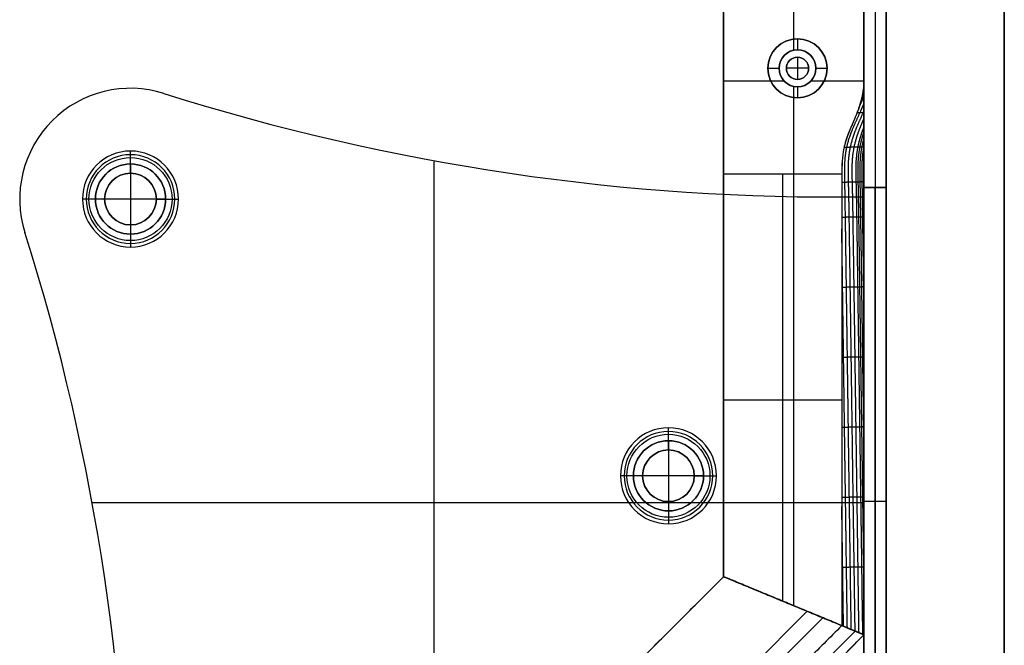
# Model space of a CAD drawing. Header units: millimetres. Extents: x -9 to 941, y -614 to 1386.
# Tile 10 of 30: x 808 to 941, y -557 to -472. Entities that reach past the tile are written whole.
import ezdxf

# ---------------------------------------------------------------- set-up
doc = ezdxf.new("R2010")
doc.units = ezdxf.units.MM
doc.header["$MEASUREMENT"] = 0

msp = doc.modelspace()

# ---------------------------------------------------------------- linework, layer by layer
for p, q in [((902.91, 385.55, -36.5), (902.91, -547.28, -36.5)), ((921.91, 385.55, -36.5), (921.91, -555.15, -36.5)), ((921.91, 385.25, -20.5), (921.91, -494.6, -20.5)), ((923.41, 385.25, -0.5), (923.41, -494.6, -0.5)), ((923.41, 385.25, -40.5), (923.41, -494.6, -40.5)), ((924.91, 385.25, -20.5), (924.91, -494.6, -20.5)), ((940.91, -596.45, 9), (940.91, 385.55, 9)), ((912.41, -474.48, -72.5), (912.41, -258.42, -72.5)), ((912.41, -476, -0.5), (912.41, -450.42, -0.5)), ((912.91, -474.45, -35.5), (912.91, -475.95, -35.5)), ((912.91, -474.45, -72.5), (912.91, -474.45, -35.5)), ((912.91, -475.95, -35.5), (912.91, -475.95, -0.5)), ((912.91, -476.95, 2.5), (912.91, -476.95, -0.5)), ((912.91, -476.95, 2.5), (912.91, -479.95, 2.5)), ((908.91, -478.45, -35.5), (910.41, -478.45, -35.5)), ((908.91, -478.45, -72.5), (908.91, -478.45, -35.5)), ((910.41, -478.45, -35.5), (910.41, -478.45, -0.5)), ((911.41, -478.45, 2.5), (911.41, -478.45, -0.5)), ((914.41, -478.45, 2.5), (911.41, -478.45, 2.5)), ((914.41, -478.45, 2.5), (914.41, -478.45, -0.5)), ((915.41, -478.45, -35.5), (916.91, -478.45, -35.5)), ((915.41, -478.45, -35.5), (915.41, -478.45, -0.5)), ((916.91, -478.45, -72.5), (916.91, -478.45, -35.5)), ((822.61, -481.15, -3.5), (822.61, -481.15, -0.5)), ((902.91, -480.15, -0.5), (911.07, -480.15, -0.5)), ((912.91, -479.95, 2.5), (912.91, -479.95, -0.5)), ((912.91, -480.95, -35.5), (912.91, -480.95, -1.13)), ((912.91, -480.95, -35.5), (912.91, -482.45, -35.5)), ((914.75, -480.15, -0.5), (921.91, -480.15, -0.5)), ((827.14, -481.85, -0.5), (827.14, -481.85, -3.5)), ((912.41, -551.21, -72.5), (912.41, -482.42, -72.5)), ((912.91, -482.45, -72.5), (912.91, -482.45, -35.5)), ((822.61, -491.4, 1.25), (822.61, -489.65, -0.5)), ((822.61, -492.65, -1), (822.61, -490.15, -3.5)), ((822.61, -491.4, 12.5), (822.61, -491.4, 1.25)), ((822.61, -491.4, 12.5), (822.61, -500.9, 12.5)), ((863.73, -595.45, -0.5), (863.73, -490.96, -0.5)), ((863.73, -564.22, -3.5), (863.73, -490.96, -3.5)), ((822.61, -492.65, -0.5), (822.61, -492.65, -1)), ((910.91, -550.59, -5), (910.91, -492.78, -5)), ((924.91, -494.6, -20.5), (921.91, -494.6, -20.5)), ((924.91, -494.6, -20.5), (921.91, -494.6, -20.5)), ((921.91, -579.6, -20.5), (921.91, -494.6, -20.5)), ((921.91, -495.84, -0.5), (921.91, -495.84, -3.5)), ((921.91, -495.84, -2), (921.91, -579.63, -2)), ((923.41, -494.6, -0.5), (923.41, -494.6, -40.5)), ((923.41, -494.6, -40.5), (923.41, -579.6, -40.5)), ((923.41, -494.6, -0.5), (923.41, -494.6, -40.5)), ((923.41, -579.6, -0.5), (923.41, -494.6, -0.5)), ((924.91, -579.6, -20.5), (924.91, -494.6, -20.5)), ((807.61, -496.15, -3.5), (807.61, -496.15, -0.5)), ((817.86, -496.15, 1.25), (816.11, -496.15, -0.5)), ((819.11, -496.15, -1), (816.61, -496.15, -3.5)), ((817.86, -496.15, 12.5), (817.86, -496.15, 1.25)), ((827.36, -496.15, 12.5), (817.86, -496.15, 12.5)), ((819.11, -496.15, -0.5), (819.11, -496.15, -1)), ((826.11, -496.15, -1), (828.61, -496.15, -3.5)), ((826.11, -496.15, -0.5), (826.11, -496.15, -1)), ((827.36, -496.15, 1.25), (829.11, -496.15, -0.5)), ((827.36, -496.15, 12.5), (827.36, -496.15, 1.25)), ((822.61, -499.65, -0.5), (822.61, -499.65, -1)), ((822.61, -499.65, -1), (822.61, -502.15, -3.5)), ((808.31, -500.68, -3.5), (808.31, -500.68, -0.5)), ((822.61, -500.9, 1.25), (822.61, -502.65, -0.5)), ((822.61, -500.9, 12.5), (822.61, -500.9, 1.25)), ((902.91, -523.34, -5), (918.91, -523.34, -5)), ((895.44, -528.87, 1.25), (895.44, -527.12, -0.5)), ((895.44, -530.12, -1), (895.44, -527.62, -3.5)), ((895.44, -528.87, 12.5), (895.44, -528.87, 1.25)), ((895.44, -528.87, 12.5), (895.44, -538.37, 12.5)), ((895.44, -530.12, -0.5), (895.44, -530.12, -1)), ((890.69, -533.62, 1.25), (888.94, -533.62, -0.5)), ((891.94, -533.62, -1), (889.44, -533.62, -3.5)), ((890.69, -533.62, 12.5), (890.69, -533.62, 1.25)), ((900.19, -533.62, 12.5), (890.69, -533.62, 12.5)), ((891.94, -533.62, -0.5), (891.94, -533.62, -1)), ((898.94, -533.62, -1), (901.44, -533.62, -3.5)), ((898.94, -533.62, -0.5), (898.94, -533.62, -1)), ((900.19, -533.62, 1.25), (901.94, -533.62, -0.5)), ((900.19, -533.62, 12.5), (900.19, -533.62, 1.25)), ((895.44, -537.12, -0.5), (895.44, -537.12, -1)), ((895.44, -537.12, -1), (895.44, -539.62, -3.5)), ((924.91, -537.1, -40.5), (921.91, -537.1, -40.5)), ((924.91, -537.1, -0.5), (921.91, -537.1, -0.5)), ((921.91, -537.1, -0.5), (921.91, -537.1, -40.5)), ((924.91, -537.1, -0.5), (924.91, -537.1, -40.5)), ((921.91, -537.27, -0.5), (817.42, -537.27, -0.5)), ((890.68, -537.27, -3.5), (817.42, -537.27, -3.5)), ((895.44, -538.37, 1.25), (895.44, -540.12, -0.5)), ((895.44, -538.37, 12.5), (895.44, -538.37, 1.25)), ((921.91, -537.27, -3.5), (900.2, -537.27, -3.5)), ((921.91, -537.73, -0.5), (921.91, -537.73, -3.5)), ((873.73, -576.45, -38.75), (902.91, -547.28, -38.75)), ((921.91, -555.15, -38.75), (902.91, -547.28, -38.75)), ((921.91, -555.15, -38.75), (902.91, -547.28, -38.75)), ((912.41, -551.21, -72.5), (912.41, -551.21, -5)), ((912.41, -551.21, -5), (912.41, -551.21, -72.5)), ((914.22, -551.96, -5), (878.42, -587.76, -5)), ((879.3, -589.89, -72.5), (916.34, -552.84, -72.5)), ((881.11, -594.26, -6.81), (920.72, -554.65, -6.81)), ((881.6, -595.45, -40.25), (921.91, -555.15, -40.25))]:
    msp.add_line(p, q)
for centre, radius in [((912.91, -478.45, -54), 4), ((912.91, -478.45, -18), 2.5), ((912.91, -478.45, 1), 1.5), ((822.61, -496.15, 0.37), 5.62), ((822.61, -496.15, -2.25), 4.75), ((822.61, -496.15, 6.87), 4.75), ((822.61, -496.15, -0.75), 3.5), ((895.44, -533.62, 0.37), 5.62), ((895.44, -533.62, -2.25), 4.75), ((895.44, -533.62, 6.87), 4.75), ((895.44, -533.62, -0.75), 3.5)]:
    msp.add_circle(centre, radius)
for centre, radius, start, end in [((912.91, -478.45, -72.5), 4, 90, 270), ((912.91, -478.45, -35.5), 4, 90, 270), ((912.91, -478.45, -72.5), 4, 270, 90), ((912.91, -478.45, -35.5), 4, 270, 90), ((912.91, -478.45, -0.5), 2.5, 317.3151, 222.6849), ((912.91, -478.45, -35.5), 2.5, 90, 270), ((912.91, -478.45, -0.5), 1.5, 0, 180), ((912.91, -478.45, 2.5), 1.5, 0, 180), ((912.91, -478.45, -35.5), 2.5, 270, 90), ((912.91, -478.45, -0.5), 1.5, 180, 0), ((912.91, -478.45, 2.5), 1.5, 180, 0), ((822.61, -496.15, -3.5), 15, 72.4148, 197.5852), ((822.61, -496.15, -0.5), 15, 72.4148, 197.5852), ((822.61, -496.15, -2), 15, 72.4148, 197.5852), ((917.78, -195.87, -3.5), 300, 252.4148, 270.7896), ((917.78, -195.87, -0.5), 300, 252.4148, 270.7896), ((917.78, -195.87, -2), 300, 252.4148, 270.7896), ((822.61, -496.15, -0.5), 6.5, 0, 180), ((822.61, -496.15, -3.5), 6, 90, 270), ((822.61, -496.15, -3.5), 6, 270, 90), ((822.61, -496.15, 1.25), 4.75, 0, 180), ((822.61, -496.15, 12.5), 4.75, 0, 180), ((822.61, -496.15, -1), 3.5, 90, 270), ((822.61, -496.15, -0.5), 3.5, 90, 270), ((822.61, -496.15, -1), 3.5, 270, 90), ((822.61, -496.15, -0.5), 3.5, 270, 90), ((822.61, -496.15, -0.5), 6.5, 180, 360), ((822.61, -496.15, 1.25), 4.75, 180, 0), ((822.61, -496.15, 12.5), 4.75, 180, 0), ((522.33, -591.32, -3.5), 300, 359.2104, 17.5852), ((522.33, -591.32, -0.5), 300, 359.2104, 17.5852), ((522.33, -591.32, -2), 300, 359.2104, 17.5852), ((895.44, -533.62, -0.5), 6.5, 0, 180), ((895.44, -533.62, -3.5), 6, 90, 270), ((895.44, -533.62, -3.5), 6, 270, 90), ((895.44, -533.62, 1.25), 4.75, 0, 180), ((895.44, -533.62, 12.5), 4.75, 0, 180), ((895.44, -533.62, -1), 3.5, 90, 270), ((895.44, -533.62, -0.5), 3.5, 90, 270), ((895.44, -533.62, -1), 3.5, 270, 90), ((895.44, -533.62, -0.5), 3.5, 270, 90), ((895.44, -533.62, -0.5), 6.5, 180, 0), ((895.44, -533.62, 1.25), 4.75, 180, 0), ((895.44, -533.62, 12.5), 4.75, 180, 0)]:
    msp.add_arc(centre, radius, start, end)
at = {"extrusion": (1, 0, 0)}
msp.add_arc((-492.78, 15, 912.41), 20, 270, 306.4603, dxfattribs=at)
for points, degree in [([(902.91, 385.55, -0.5), (902.91, -47.3, -0.5), (902.91, -480.15, -0.5)], 2), ([(902.91, -547.28, -72.5), (902.91, -80.86, -72.5), (902.91, 385.55, -72.5)], 2), ([(921.91, -480.15, -0.5), (921.91, -47.3, -0.5), (921.91, 385.55, -0.5)], 2), ([(921.91, 385.55, -72.5), (921.91, -84.8, -72.5), (921.91, -555.15, -72.5)], 2), ([(921.91, 385.25, -0.5), (921.91, -54.68, -0.5), (921.91, -494.6, -0.5)], 2), ([(921.91, -494.6, -40.5), (921.91, -54.68, -40.5), (921.91, 385.25, -40.5)], 2), ([(924.91, -494.6, -0.5), (924.91, -54.68, -0.5), (924.91, 385.25, -0.5)], 2), ([(924.91, 385.25, -40.5), (924.91, -54.68, -40.5), (924.91, -494.6, -40.5)], 2), ([(940.91, 385.55, -0.5), (940.91, -105.45, -0.5), (940.91, -596.45, -0.5)], 2), ([(940.91, -596.45, 18.5), (940.91, -105.45, 18.5), (940.91, 385.55, 18.5)], 2), ([(921.8, -481.46, -1.49), (921.83, -481.41, -1.47), (921.85, -481.36, -1.45), (921.87, -481.31, -1.44), (921.89, -481.26, -1.42), (921.91, -481.21, -1.4)], 5), ([(921.18, -483.9, -2.92), (921.33, -483.57, -2.8), (921.48, -483.24, -2.68), (921.63, -482.91, -2.57), (921.77, -482.58, -2.45), (921.91, -482.25, -2.34)], 5), ([(921.16, -483.97, -2.96), (921.09, -484.16, -3.05), (921.02, -484.35, -3.14), (920.95, -484.54, -3.22)], 3), ([(919.3, -488.79, -4.6), (919.26, -488.95, -4.63), (919.22, -489.11, -4.66), (919.19, -489.27, -4.69)], 3), ([(918.91, -492.78, -5), (910.91, -492.78, -5), (902.91, -492.78, -5)], 2), ([(902.91, -547.28, -5), (902.91, -520.03, -5), (902.91, -492.78, -5)], 2), ([(918.91, -492.78, -5), (918.91, -492.81, -5), (918.91, -492.83, -5), (918.91, -492.85, -5)], 3), ([(921.91, -492.82, -8), (921.91, -492.81, -8), (921.91, -492.8, -8), (921.91, -492.78, -8)], 3), ([(921.91, -494.34, -8), (921.91, -493.71, -8), (921.91, -493.23, -8.01), (921.91, -492.82, -8)], 3), ([(918.91, -494.32, -5), (918.91, -495.88, -5), (918.91, -497.45, -5), (918.91, -499.02, -5)], 3), ([(921.91, -494.34, -8), (921.91, -495.92, -8), (921.91, -497.51, -8), (921.91, -499.1, -8)], 3), ([(921.91, -494.6, -0.5), (923.41, -494.6, -0.5), (924.91, -494.6, -0.5)], 2), ([(924.91, -494.6, -40.5), (923.41, -494.6, -40.5), (921.91, -494.6, -40.5)], 2), ([(921.91, -494.6, -0.5), (921.91, -494.6, -20.5), (921.91, -494.6, -40.5)], 2), ([(921.91, -579.6, -40.5), (921.91, -537.1, -40.5), (921.91, -494.6, -40.5)], 2), ([(921.91, -494.6, -40.5), (923.41, -494.6, -40.5), (924.91, -494.6, -40.5)], 2), ([(921.91, -494.6, -40.5), (921.91, -494.6, -20.5), (921.91, -494.6, -0.5)], 2), ([(921.91, -494.6, -0.5), (923.41, -494.6, -0.5), (924.91, -494.6, -0.5)], 2), ([(921.91, -494.6, -0.5), (921.91, -537.1, -0.5), (921.91, -579.6, -0.5)], 2), ([(921.91, -579.63, -0.5), (921.91, -537.73, -0.5), (921.91, -495.84, -0.5)], 2), ([(921.91, -579.63, -3.5), (921.91, -537.73, -3.5), (921.91, -495.84, -3.5)], 2), ([(924.91, -494.6, -40.5), (924.91, -494.6, -20.5), (924.91, -494.6, -0.5)], 2), ([(924.91, -494.6, -40.5), (924.91, -537.1, -40.5), (924.91, -579.6, -40.5)], 2), ([(924.91, -494.6, -0.5), (924.91, -494.6, -20.5), (924.91, -494.6, -40.5)], 2), ([(924.91, -579.6, -0.5), (924.91, -537.1, -0.5), (924.91, -494.6, -0.5)], 2), ([(918.91, -499.02, -5), (918.91, -501.7, -5), (918.91, -504.71, -5), (918.91, -507.91, -5)], 3), ([(873.73, -576.45, -5), (888.32, -561.86, -5), (902.91, -547.28, -5)], 2), ([(873.73, -576.45, -72.5), (888.32, -561.86, -72.5), (902.91, -547.28, -72.5)], 2), ([(921.91, -555.15, -72.5), (912.41, -551.21, -72.5), (902.91, -547.28, -72.5)], 2), ([(902.91, -547.28, -72.5), (902.91, -547.28, -38.75), (902.91, -547.28, -5)], 2), ([(902.91, -547.28, -5), (910.91, -550.59, -5), (918.91, -553.9, -5)], 2), ([(902.91, -547.28, -5), (902.91, -547.28, -38.75), (902.91, -547.28, -72.5)], 2), ([(918.91, -553.9, -5), (910.91, -550.59, -5), (902.91, -547.28, -5)], 2), ([(902.91, -547.28, -72.5), (912.41, -551.21, -72.5), (921.91, -555.15, -72.5)], 2), ([(918.91, -553.9, -5), (899.64, -573.18, -5), (880.36, -592.45, -5)], 2), ([(921.91, -555.15, -8), (920.41, -554.52, -6.5), (918.91, -553.9, -5)], 2), ([(918.91, -553.9, -5), (920.28, -554.47, -6.37), (920.98, -554.76, -7.06), (921.91, -555.15, -8)], 3), ([(918.91, -553.9, -5), (918.91, -553.9, -5), (918.91, -553.9, -5), (918.91, -553.9, -5)], 3), ([(921.91, -555.15, -8), (921.91, -554.51, -8), (921.91, -553.88, -8), (921.91, -553.25, -8)], 3), ([(921.91, -553.25, -8), (921.91, -553.88, -8), (921.91, -554.51, -8), (921.91, -555.15, -8)], 3), ([(881.6, -595.45, -8), (901.76, -575.3, -8), (921.91, -555.15, -8)], 2), ([(881.6, -595.45, -72.5), (901.76, -575.3, -72.5), (921.91, -555.15, -72.5)], 2), ([(921.91, -555.15, -8), (921.91, -555.15, -40.25), (921.91, -555.15, -72.5)], 2), ([(921.91, -555.15, -72.5), (921.91, -555.15, -40.25), (921.91, -555.15, -8)], 2), ([(921.91, -555.15, -8), (921.91, -555.15, -8), (921.91, -555.15, -8), (921.91, -555.15, -8)], 3)]:
    msp.add_open_spline(points, degree=degree)
msp.add_rational_spline([(902.91, -492.78, -5), (902.91, -485.66, -5), (902.91, -480.15, -0.5)], [0.999999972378, 0.942072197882, 1], degree=2)
for points, degree, knots in [([(912.91, -480.95, -1.13), (912.55, -480.95, -1.13), (912.18, -480.87, -1.07), (911.55, -480.58, -0.85), (911.28, -480.37, -0.69), (911.07, -480.15, -0.5)], 3, [-0.9385346, -0.9385346, -0.9385346, -0.9385346, -0.8335953, -0.8335953, -0.7274601, -0.7274601, -0.7274601, -0.7274601]), ([(914.75, -480.15, -0.5), (914.54, -480.37, -0.69), (914.27, -480.58, -0.85), (913.64, -480.87, -1.07), (913.27, -480.95, -1.13), (912.91, -480.95, -1.13)], 3, [-1.1496092, -1.1496092, -1.1496092, -1.1496092, -1.0434755, -1.0434755, -0.9385346, -0.9385346, -0.9385346, -0.9385346]), ([(921.91, -480.15, -0.5), (921.91, -480.43, -0.73), (921.89, -480.74, -0.98), (921.81, -481.38, -1.44), (921.76, -481.71, -1.66), (921.57, -482.66, -2.27), (921.39, -483.31, -2.63), (921.16, -483.97, -2.96)], 3, [-7.7915709, -7.7915709, -7.7915709, -7.7915709, -7.6759084, -7.6759084, -7.5604874, -7.5604874, -7.3147957, -7.3147957, -7.3147957, -7.3147957]), ([(921.91, -484.38, -4.32), (921.91, -484.09, -4.05), (921.91, -483.8, -3.78), (921.91, -483.21, -3.23), (921.91, -482.92, -2.96), (921.91, -482.33, -2.42), (921.91, -482.04, -2.15), (921.91, -481.45, -1.61), (921.91, -481.15, -1.35), (921.91, -480.74, -0.99), (921.91, -480.63, -0.9), (921.91, -480.49, -0.78), (921.91, -480.46, -0.76), (921.91, -480.42, -0.73), (921.91, -480.42, -0.72), (921.91, -480.41, -0.72), (921.91, -480.41, -0.71), (921.91, -480.41, -0.71), (921.91, -480.41, -0.72), (921.91, -480.41, -0.72), (921.91, -480.41, -0.72), (921.91, -480.42, -0.73), (921.91, -480.43, -0.73), (921.91, -480.47, -0.76), (921.9, -480.5, -0.78), (921.9, -480.65, -0.9), (921.89, -480.77, -0.99), (921.84, -481.21, -1.32), (921.8, -481.54, -1.55), (921.6, -482.56, -2.21), (921.41, -483.26, -2.61), (921.16, -483.97, -2.96)], 3, [-3.923274, -3.923274, -3.923274, -3.923274, -3.575249, -3.575249, -3.227219, -3.227219, -2.87919, -2.87919, -2.531161, -2.531161, -2.402929, -2.402929, -2.370872, -2.370872, -2.362857, -2.362857, -2.360853, -2.360853, -2.35885, -2.35885, -2.354843, -2.354843, -2.338814, -2.338814, -2.274698, -2.274698, -2.018235, -2.018235, -1.345412, -1.345412, 0, 0, 0, 0]), ([(921.91, -480.15, -0.5), (921.91, -480.44, -0.74), (921.91, -480.73, -0.99), (921.91, -481.55, -1.72), (921.91, -482.08, -2.19), (921.91, -483.2, -3.22), (921.91, -483.79, -3.78), (921.91, -484.38, -4.32)], 3, [-7.7915709, -7.7915709, -7.7915709, -7.7915709, -7.6770984, -7.6770984, -7.4626504, -7.4626504, -7.2091305, -7.2091305, -7.2091305, -7.2091305]), ([(920.19, -554.43, -6.28), (920.17, -552.75, -6.25), (920.14, -551.06, -6.23), (920.11, -549.38, -6.21), (920.06, -545.8, -6.16), (920.01, -542.22, -6.11), (919.99, -540.32, -6.08), (919.93, -536.53, -6.03), (919.88, -532.74, -5.97), (919.85, -530.85, -5.95), (919.8, -527.06, -5.89), (919.75, -523.27, -5.84), (919.72, -521.37, -5.82), (919.67, -517.58, -5.76), (919.62, -513.79, -5.71), (919.59, -511.89, -5.69), (919.54, -508.1, -5.63), (919.48, -504.31, -5.58), (919.46, -502.42, -5.56), (919.42, -499.58, -5.52), (919.37, -496.73, -5.48), (919.36, -495.79, -5.47), (919.32, -493.89, -5.45), (919.28, -491.99, -5.43), (919.29, -491.05, -5.41), (919.49, -489.15, -5.19), (920.08, -487.29, -4.72), (920.49, -486.35, -4.39), (921.05, -485.17, -3.96), (921.58, -483.99, -3.53), (921.69, -483.75, -3.45), (921.8, -483.51, -3.36), (921.91, -483.26, -3.27)], 5, [-3.765394, -3.765394, -3.765394, -3.765394, -3.765394, -3.765394, -2.923152, -2.923152, -2.923152, -1.975743, -1.975743, -1.975743, -1.028334, -1.028334, -1.028334, -0.080926, -0.080926, -0.080926, 0.866483, 0.866483, 0.866483, 1.813892, 1.813892, 1.813892, 2.287597, 2.287597, 2.287597, 2.761301, 2.761301, 2.761301, 3.235006, 3.235006, 3.235006, 3.358451, 3.358451, 3.358451, 3.358451, 3.358451, 3.358451]), ([(920.95, -484.54, -3.22), (920.67, -485.24, -3.54), (920.34, -485.95, -3.81), (919.9, -487.01, -4.16), (919.76, -487.37, -4.26), (919.5, -488.08, -4.45), (919.39, -488.44, -4.53), (919.3, -488.79, -4.6)], 3, [-0.4010757, -0.4010757, -0.4010757, -0.4010757, -0.2004842, -0.2004842, -0.1002421, -0.1002421, 0, 0, 0, 0]), ([(920.95, -484.54, -3.22), (920.81, -484.89, -3.38), (920.66, -485.23, -3.52), (920.37, -485.91, -3.79), (920.21, -486.26, -3.91), (919.92, -486.96, -4.14), (919.78, -487.31, -4.24), (919.52, -488.03, -4.43), (919.4, -488.4, -4.52), (919.3, -488.79, -4.6)], 3, [-7.2432276, -7.2432276, -7.2432276, -7.2432276, -7.1096919, -7.1096919, -6.9716904, -6.9716904, -6.8338769, -6.8338769, -6.7010754, -6.7010754, -6.7010754, -6.7010754]), ([(920.71, -554.65, -6.8), (920.69, -552.92, -6.77), (920.66, -551.19, -6.76), (920.64, -549.46, -6.73), (920.59, -545.83, -6.68), (920.53, -542.21, -6.63), (920.51, -540.31, -6.6), (920.45, -536.52, -6.55), (920.4, -532.73, -6.49), (920.37, -530.84, -6.47), (920.32, -527.04, -6.41), (920.27, -523.25, -6.36), (920.24, -521.36, -6.34), (920.19, -517.57, -6.28), (920.14, -513.78, -6.23), (920.11, -511.88, -6.21), (920.06, -508.09, -6.16), (920, -504.3, -6.1), (919.97, -502.41, -6.08), (919.93, -499.56, -6.04), (919.89, -496.72, -6.01), (919.87, -495.77, -5.99), (919.82, -493.88, -5.98), (919.78, -491.98, -5.96), (919.78, -491.04, -5.94), (919.98, -489.14, -5.74), (920.56, -487.27, -5.27), (920.95, -486.34, -4.95), (921.41, -485.36, -4.6), (921.85, -484.38, -4.25), (921.87, -484.34, -4.23), (921.89, -484.29, -4.22), (921.91, -484.25, -4.2)], 5, [-3.788254, -3.788254, -3.788254, -3.788254, -3.788254, -3.788254, -2.923152, -2.923152, -2.923152, -1.975743, -1.975743, -1.975743, -1.028334, -1.028334, -1.028334, -0.080926, -0.080926, -0.080926, 0.866483, 0.866483, 0.866483, 1.813892, 1.813892, 1.813892, 2.287597, 2.287597, 2.287597, 2.761301, 2.761301, 2.761301, 3.235006, 3.235006, 3.235006, 3.257143, 3.257143, 3.257143, 3.257143, 3.257143, 3.257143]), ([(921.91, -484.46, -4.4), (921.89, -484.46, -4.38), (921.87, -484.47, -4.35), (921.85, -484.47, -4.33), (921.74, -484.47, -4.19), (921.63, -484.47, -4.05), (921.54, -484.48, -3.94), (921.37, -484.48, -3.72), (921.2, -484.49, -3.51), (921.12, -484.49, -3.41), (921.04, -484.49, -3.31), (920.96, -484.49, -3.2)], 5, [-0.0097722, -0.0097722, -0.0097722, -0.0097722, -0.0097722, -0.0097722, 0.0061986, 0.0061986, 0.0061986, 0.0789913, 0.0789913, 0.0789913, 0.143422, 0.143422, 0.143422, 0.143422, 0.143422, 0.143422]), ([(921.91, -485.1, -4.99), (921.91, -485, -4.89), (921.91, -484.89, -4.8), (921.91, -484.66, -4.58), (921.91, -484.52, -4.46), (921.91, -484.38, -4.32)], 3, [1.172439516, 1.172439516, 1.172439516, 1.172439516, 1.175385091, 1.175385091, 1.179185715, 1.179185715, 1.179185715, 1.179185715]), ([(921.91, -489.05, -7.46), (921.91, -489, -7.45), (921.91, -488.96, -7.43), (921.91, -488.2, -7.16), (921.91, -487.54, -6.82), (921.91, -486.27, -5.99), (921.91, -485.68, -5.5), (921.91, -485.1, -4.99)], 3, [6.6161787, 6.6161787, 6.6161787, 6.6161787, 6.6306024, 6.6306024, 6.8595874, 6.8595874, 7.1051571, 7.1051571, 7.1051571, 7.1051571]), ([(921.24, -554.87, -7.32), (921.21, -553.09, -7.3), (921.18, -551.31, -7.28), (921.16, -549.54, -7.25), (921.11, -545.87, -7.2), (921.06, -542.19, -7.15), (921.03, -540.3, -7.12), (920.98, -536.51, -7.07), (920.92, -532.72, -7.01), (920.9, -530.82, -6.99), (920.84, -527.03, -6.94), (920.79, -523.24, -6.88), (920.76, -521.35, -6.86), (920.71, -517.56, -6.8), (920.66, -513.77, -6.75), (920.63, -511.87, -6.73), (920.58, -508.08, -6.67), (920.52, -504.29, -6.62), (920.49, -502.4, -6.6), (920.45, -499.55, -6.56), (920.41, -496.71, -6.53), (920.39, -495.76, -6.51), (920.34, -493.87, -6.5), (920.3, -491.97, -6.49), (920.3, -491.03, -6.46), (920.48, -489.29, -6.29), (920.96, -487.58, -5.89), (921.24, -486.81, -5.65), (921.57, -486.03, -5.39), (921.91, -485.26, -5.12)], 5, [-3.811064, -3.811064, -3.811064, -3.811064, -3.811064, -3.811064, -2.923152, -2.923152, -2.923152, -1.975743, -1.975743, -1.975743, -1.028334, -1.028334, -1.028334, -0.080926, -0.080926, -0.080926, 0.866483, 0.866483, 0.866483, 1.813892, 1.813892, 1.813892, 2.287597, 2.287597, 2.287597, 2.761301, 2.761301, 2.761301, 3.154119, 3.154119, 3.154119, 3.154119, 3.154119, 3.154119]), ([(921.76, -555.08, -7.85), (921.74, -553.26, -7.82), (921.69, -551.44, -7.8), (921.68, -549.62, -7.77), (921.63, -545.9, -7.72), (921.58, -542.18, -7.67), (921.55, -540.29, -7.64), (921.5, -536.5, -7.59), (921.44, -532.71, -7.54), (921.42, -530.81, -7.51), (921.36, -527.02, -7.46), (921.31, -523.23, -7.4), (921.28, -521.34, -7.38), (921.23, -517.55, -7.32), (921.18, -513.76, -7.27), (921.15, -511.86, -7.25), (921.1, -508.07, -7.19), (921.04, -504.28, -7.14), (921.02, -502.38, -7.12), (920.98, -499.54, -7.08), (920.93, -496.7, -7.04), (920.92, -495.75, -7.03), (920.87, -493.85, -7.02), (920.82, -491.96, -7), (920.82, -491.02, -6.97), (920.98, -489.52, -6.83), (921.35, -488.03, -6.52), (921.51, -487.49, -6.38), (921.7, -486.95, -6.23), (921.91, -486.41, -6.06)], 5, [-3.833805, -3.833805, -3.833805, -3.833805, -3.833805, -3.833805, -2.923152, -2.923152, -2.923152, -1.975743, -1.975743, -1.975743, -1.028334, -1.028334, -1.028334, -0.080926, -0.080926, -0.080926, 0.866483, 0.866483, 0.866483, 1.813892, 1.813892, 1.813892, 2.287597, 2.287597, 2.287597, 2.761301, 2.761301, 2.761301, 3.035936, 3.035936, 3.035936, 3.035936, 3.035936, 3.035936]), ([(921.91, -547.53, -8), (921.91, -547.22, -8), (921.9, -546.91, -7.99), (921.9, -546.59, -7.99), (921.87, -544.39, -7.96), (921.84, -542.18, -7.93), (921.81, -540.28, -7.9), (921.76, -536.49, -7.85), (921.7, -532.7, -7.8), (921.68, -530.81, -7.77), (921.62, -527.02, -7.72), (921.57, -523.23, -7.66), (921.54, -521.33, -7.64), (921.49, -517.54, -7.58), (921.44, -513.75, -7.53), (921.41, -511.85, -7.51), (921.36, -508.06, -7.45), (921.3, -504.27, -7.4), (921.28, -502.38, -7.38), (921.24, -499.54, -7.34), (921.19, -496.69, -7.3), (921.18, -495.75, -7.28), (921.14, -493.85, -7.27), (921.09, -491.95, -7.26), (921.09, -491.01, -7.23), (921.23, -489.66, -7.1), (921.55, -488.31, -6.84), (921.65, -487.91, -6.75), (921.78, -487.51, -6.65), (921.91, -487.11, -6.53)], 5, [-3.079391, -3.079391, -3.079391, -3.079391, -3.079391, -3.079391, -2.923152, -2.923152, -2.923152, -1.975743, -1.975743, -1.975743, -1.028334, -1.028334, -1.028334, -0.080926, -0.080926, -0.080926, 0.866483, 0.866483, 0.866483, 1.813892, 1.813892, 1.813892, 2.287597, 2.287597, 2.287597, 2.761301, 2.761301, 2.761301, 2.964124, 2.964124, 2.964124, 2.964124, 2.964124, 2.964124]), ([(921.91, -489.11, -7.48), (921.86, -489.11, -7.43), (921.8, -489.11, -7.38), (921.75, -489.11, -7.33), (921.64, -489.11, -7.24), (921.54, -489.12, -7.14), (921.48, -489.12, -7.08), (921.37, -489.12, -6.98), (921.27, -489.12, -6.88), (921.21, -489.12, -6.83), (921.05, -489.13, -6.68), (920.9, -489.13, -6.52), (920.79, -489.13, -6.42), (920.58, -489.14, -6.21), (920.38, -489.14, -6), (920.28, -489.14, -5.89), (920.07, -489.15, -5.68), (919.88, -489.15, -5.46), (919.78, -489.16, -5.35), (919.6, -489.16, -5.15), (919.43, -489.17, -4.95), (919.36, -489.17, -4.86), (919.28, -489.17, -4.77), (919.21, -489.17, -4.67)], 5, [-0.2477379, -0.2477379, -0.2477379, -0.2477379, -0.2477379, -0.2477379, -0.2121795, -0.2121795, -0.2121795, -0.1757831, -0.1757831, -0.1757831, -0.1393868, -0.1393868, -0.1393868, -0.0665941, -0.0665941, -0.0665941, 0.0061986, 0.0061986, 0.0061986, 0.0789913, 0.0789913, 0.0789913, 0.137925, 0.137925, 0.137925, 0.137925, 0.137925, 0.137925]), ([(921.91, -528.86, -8), (921.9, -528.49, -8), (921.9, -528.12, -7.99), (921.89, -527.75, -7.99), (921.86, -525.48, -7.96), (921.83, -523.22, -7.92), (921.8, -521.32, -7.9), (921.75, -517.53, -7.84), (921.7, -513.74, -7.79), (921.67, -511.85, -7.77), (921.62, -508.06, -7.71), (921.57, -504.27, -7.66), (921.54, -502.37, -7.64), (921.5, -499.53, -7.59), (921.45, -496.69, -7.56), (921.44, -495.74, -7.54), (921.4, -493.84, -7.53), (921.37, -491.95, -7.51), (921.36, -491.01, -7.48), (921.49, -489.83, -7.37), (921.74, -488.65, -7.16), (921.79, -488.43, -7.11), (921.85, -488.2, -7.07), (921.91, -487.97, -7.01)], 5, [-1.213301, -1.213301, -1.213301, -1.213301, -1.213301, -1.213301, -1.028334, -1.028334, -1.028334, -0.080926, -0.080926, -0.080926, 0.866483, 0.866483, 0.866483, 1.813892, 1.813892, 1.813892, 2.287597, 2.287597, 2.287597, 2.761301, 2.761301, 2.761301, 2.876623, 2.876623, 2.876623, 2.876623, 2.876623, 2.876623]), ([(921.91, -510.23, -8), (921.9, -509.79, -8), (921.9, -509.36, -7.99), (921.89, -508.92, -7.98), (921.86, -506.59, -7.95), (921.83, -504.26, -7.92), (921.8, -502.37, -7.89), (921.76, -499.52, -7.85), (921.72, -496.68, -7.82), (921.71, -495.74, -7.8), (921.67, -493.84, -7.78), (921.64, -491.96, -7.76), (921.63, -491.02, -7.72), (921.73, -490.08, -7.64), (921.91, -489.14, -7.49)], 5, [0.648922, 0.648922, 0.648922, 0.648922, 0.648922, 0.648922, 0.866483, 0.866483, 0.866483, 1.813892, 1.813892, 1.813892, 2.287597, 2.287597, 2.287597, 2.757946, 2.757946, 2.757946, 2.757946, 2.757946, 2.757946]), ([(921.91, -490.14, -7.76), (921.91, -489.88, -7.7), (921.91, -489.63, -7.64), (921.91, -489.26, -7.53), (921.91, -489.15, -7.5), (921.91, -489.05, -7.46)], 3, [1.137726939, 1.137726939, 1.137726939, 1.137726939, 1.141294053, 1.141294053, 1.142808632, 1.142808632, 1.142808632, 1.142808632]), ([(919.19, -489.27, -4.69), (919.07, -489.85, -4.8), (919, -490.44, -4.87), (918.92, -491.61, -4.98), (918.92, -492.2, -5), (918.91, -492.78, -5)], 3, [-0.2999482, -0.2999482, -0.2999482, -0.2999482, -0.1499797, -0.1499797, 0, 0, 0, 0]), ([(919.19, -489.27, -4.69), (919.06, -489.87, -4.8), (918.99, -490.44, -4.87), (918.92, -491.59, -4.97), (918.91, -492.17, -5), (918.91, -492.78, -5)], 3, [-6.6437369, -6.6437369, -6.6437369, -6.6437369, -6.4402603, -6.4402603, -6.2360776, -6.2360776, -6.2360776, -6.2360776]), ([(921.91, -492.78, -8), (921.91, -492.34, -8), (921.91, -491.9, -7.98), (921.91, -491.02, -7.91), (921.91, -490.58, -7.85), (921.91, -490.14, -7.76)], 3, [-0.2695227, -0.2695227, -0.2695227, -0.2695227, -0.1348302, -0.1348302, 0, 0, 0, 0]), ([(921.91, -490.14, -7.76), (921.91, -490.23, -7.78), (921.91, -490.31, -7.79), (921.91, -491.18, -7.95), (921.91, -491.98, -8), (921.91, -492.78, -8)], 3, [-6.5017272, -6.5017272, -6.5017272, -6.5017272, -6.475889, -6.475889, -6.2360776, -6.2360776, -6.2360776, -6.2360776]), ([(918.91, -492.85, -5), (918.91, -493.1, -5), (918.91, -493.36, -5), (918.91, -493.78, -5), (918.91, -494.03, -5), (918.91, -494.32, -5)], 3, [0.0558795, 0.0558795, 0.0558795, 0.0558795, 0.1297878, 0.1297878, 0.1944225, 0.1944225, 0.1944225, 0.1944225]), ([(921.91, -493.83, -8), (921.86, -493.83, -7.96), (921.81, -493.84, -7.92), (921.77, -493.84, -7.87), (921.67, -493.84, -7.77), (921.56, -493.84, -7.68), (921.51, -493.84, -7.63), (921.4, -493.84, -7.53), (921.3, -493.85, -7.43), (921.24, -493.85, -7.37), (921.14, -493.85, -7.27), (921.03, -493.85, -7.17), (920.98, -493.85, -7.12), (920.82, -493.86, -6.97), (920.66, -493.86, -6.81), (920.55, -493.86, -6.71), (920.34, -493.87, -6.5), (920.13, -493.87, -6.29), (920.03, -493.87, -6.19), (919.83, -493.88, -5.98), (919.62, -493.88, -5.77), (919.52, -493.89, -5.66), (919.34, -493.89, -5.47), (919.15, -493.89, -5.27), (919.07, -493.9, -5.18), (918.99, -493.9, -5.09), (918.91, -493.9, -5)], 5, [-0.2807319, -0.2807319, -0.2807319, -0.2807319, -0.2807319, -0.2807319, -0.2485758, -0.2485758, -0.2485758, -0.2121795, -0.2121795, -0.2121795, -0.1757831, -0.1757831, -0.1757831, -0.1393868, -0.1393868, -0.1393868, -0.0665941, -0.0665941, -0.0665941, 0.0061986, 0.0061986, 0.0061986, 0.0789913, 0.0789913, 0.0789913, 0.1391847, 0.1391847, 0.1391847, 0.1391847, 0.1391847, 0.1391847]), ([(918.91, -494.32, -5), (918.91, -495.1, -5), (918.91, -495.88, -5), (918.91, -497.45, -5), (918.91, -498.23, -5), (918.91, -499.02, -5)], 3, [-0.54867, -0.54867, -0.54867, -0.54867, -0.274335, -0.274335, 0, 0, 0, 0]), ([(921.91, -499.1, -8), (921.91, -498.7, -8), (921.91, -498.3, -8), (921.91, -497.51, -8), (921.91, -497.11, -8), (921.91, -495.92, -8), (921.91, -495.13, -8), (921.91, -494.34, -8)], 3, [-0.7928934, -0.7928934, -0.7928934, -0.7928934, -0.5946703, -0.5946703, -0.396447, -0.396447, 0, 0, 0, 0]), ([(921.91, -498.57, -8), (921.88, -498.57, -7.97), (921.84, -498.57, -7.94), (921.81, -498.58, -7.91), (921.73, -498.58, -7.82), (921.64, -498.58, -7.74), (921.59, -498.58, -7.69), (921.48, -498.58, -7.58), (921.38, -498.58, -7.48), (921.33, -498.59, -7.43), (921.22, -498.59, -7.32), (921.12, -498.59, -7.22), (921.06, -498.59, -7.17), (920.91, -498.59, -7.01), (920.75, -498.6, -6.86), (920.65, -498.6, -6.76), (920.44, -498.61, -6.55), (920.23, -498.61, -6.34), (920.12, -498.61, -6.24), (919.92, -498.62, -6.03), (919.71, -498.62, -5.82), (919.61, -498.62, -5.72), (919.4, -498.63, -5.51), (919.2, -498.63, -5.31), (919.11, -498.64, -5.2), (919.01, -498.64, -5.1), (918.91, -498.64, -5)], 5, [-0.2712864, -0.2712864, -0.2712864, -0.2712864, -0.2712864, -0.2712864, -0.2485758, -0.2485758, -0.2485758, -0.2121795, -0.2121795, -0.2121795, -0.1757831, -0.1757831, -0.1757831, -0.1393868, -0.1393868, -0.1393868, -0.0665941, -0.0665941, -0.0665941, 0.0061986, 0.0061986, 0.0061986, 0.0789913, 0.0789913, 0.0789913, 0.1487683, 0.1487683, 0.1487683, 0.1487683, 0.1487683, 0.1487683]), ([(921.91, -507.96, -8), (921.91, -506.92, -8), (921.91, -505.88, -8), (921.91, -503.78, -8), (921.91, -502.28, -8), (921.91, -500.02, -8), (921.91, -499.63, -8), (921.91, -499.1, -8)], 3, [1.08266028, 1.08266028, 1.08266028, 1.08266028, 1.09377954, 1.09377954, 1.10508501, 1.10508501, 1.10974802, 1.10974802, 1.10974802, 1.10974802]), ([(919.66, -554.21, -5.75), (919.64, -552.58, -5.73), (919.61, -550.94, -5.71), (919.59, -549.3, -5.69), (919.54, -545.76, -5.64), (919.49, -542.23, -5.59), (919.47, -540.33, -5.56), (919.41, -536.54, -5.51), (919.36, -532.75, -5.45), (919.33, -530.86, -5.43), (919.28, -527.07, -5.37), (919.23, -523.28, -5.32), (919.2, -521.38, -5.29), (919.15, -517.59, -5.24), (919.1, -513.8, -5.19), (919.07, -511.91, -5.17), (919.02, -508.42, -5.12), (918.98, -504.93, -5.07), (918.95, -503.34, -5.05), (918.93, -501.75, -5.03), (918.91, -500.16, -5)], 5, [-3.742509, -3.742509, -3.742509, -3.742509, -3.742509, -3.742509, -2.923152, -2.923152, -2.923152, -1.975743, -1.975743, -1.975743, -1.028334, -1.028334, -1.028334, -0.080926, -0.080926, -0.080926, 0.866483, 0.866483, 0.866483, 1.662377, 1.662377, 1.662377, 1.662377, 1.662377, 1.662377]), ([(918.91, -507.91, -5), (918.91, -515.58, -5), (918.91, -523.24, -5), (918.91, -534.74, -5), (918.91, -538.57, -5), (918.91, -544.32, -5), (918.91, -546.24, -5), (918.91, -549.11, -5), (918.91, -550.07, -5), (918.91, -551.99, -5), (918.91, -552.94, -5), (918.91, -553.9, -5)], 3, [-2.624015, -2.624015, -2.624015, -2.624015, -1.324464, -1.324464, -0.674689, -0.674689, -0.349801, -0.349801, -0.187357, -0.187357, -0.024913, -0.024913, -0.024913, -0.024913]), ([(918.91, -507.91, -5), (918.91, -508.06, -5), (918.91, -508.22, -5), (918.91, -513.57, -5), (918.91, -518.77, -5), (918.91, -523.96, -5), (918.91, -529.16, -5), (918.91, -534.36, -5), (918.91, -544.34, -5), (918.91, -549.12, -5), (918.91, -553.9, -5)], 3, [-4.723555, -4.723555, -4.723555, -4.723555, -4.677058, -4.677058, -3.118039, -3.118039, -3.118039, -1.559019, -1.559019, -0.124235, -0.124235, -0.124235, -0.124235]), ([(921.91, -508.05, -8), (921.9, -508.05, -8), (921.9, -508.05, -7.99), (921.89, -508.05, -7.98), (921.83, -508.05, -7.93), (921.78, -508.05, -7.87), (921.72, -508.06, -7.82), (921.62, -508.06, -7.71), (921.51, -508.06, -7.61), (921.46, -508.06, -7.56), (921.36, -508.06, -7.45), (921.25, -508.07, -7.35), (921.2, -508.07, -7.3), (921.05, -508.07, -7.14), (920.89, -508.07, -6.99), (920.79, -508.08, -6.88), (920.58, -508.08, -6.67), (920.37, -508.09, -6.47), (920.26, -508.09, -6.36), (920.06, -508.09, -6.16), (919.85, -508.1, -5.95), (919.74, -508.1, -5.84), (919.54, -508.1, -5.63), (919.33, -508.11, -5.43), (919.23, -508.11, -5.32), (919.1, -508.11, -5.2), (918.98, -508.12, -5.07), (918.95, -508.12, -5.05), (918.93, -508.12, -5.02), (918.91, -508.12, -5)], 5, [-0.2528283, -0.2528283, -0.2528283, -0.2528283, -0.2528283, -0.2528283, -0.2485758, -0.2485758, -0.2485758, -0.2121795, -0.2121795, -0.2121795, -0.1757831, -0.1757831, -0.1757831, -0.1393868, -0.1393868, -0.1393868, -0.0665941, -0.0665941, -0.0665941, 0.0061986, 0.0061986, 0.0061986, 0.0789913, 0.0789913, 0.0789913, 0.151784, 0.151784, 0.151784, 0.1672337, 0.1672337, 0.1672337, 0.1672337, 0.1672337, 0.1672337]), ([(921.91, -536.78, -8), (921.91, -532.51, -8), (921.91, -528.24, -8), (921.91, -523.96, -8), (921.91, -518.77, -8), (921.91, -513.57, -8), (921.91, -508.24, -8), (921.91, -508.1, -8), (921.91, -507.96, -8)], 3, [1.836785, 1.836785, 1.836785, 1.836785, 3.118039, 3.118039, 3.118039, 4.677058, 4.677058, 4.718306, 4.718306, 4.718306, 4.718306]), ([(921.91, -517.53, -8), (921.88, -517.53, -7.97), (921.85, -517.53, -7.94), (921.81, -517.53, -7.91), (921.73, -517.53, -7.82), (921.65, -517.54, -7.74), (921.6, -517.54, -7.69), (921.49, -517.54, -7.58), (921.39, -517.54, -7.48), (921.33, -517.54, -7.43), (921.18, -517.55, -7.27), (921.02, -517.55, -7.12), (920.92, -517.55, -7.01), (920.71, -517.56, -6.8), (920.5, -517.56, -6.6), (920.4, -517.56, -6.49), (920.19, -517.57, -6.28), (919.98, -517.57, -6.08), (919.88, -517.58, -5.97), (919.67, -517.58, -5.76), (919.46, -517.58, -5.56), (919.36, -517.59, -5.45), (919.2, -517.59, -5.3), (919.05, -517.59, -5.15), (919.01, -517.6, -5.1), (918.96, -517.6, -5.05), (918.91, -517.6, -5)], 5, [-0.2343108, -0.2343108, -0.2343108, -0.2343108, -0.2343108, -0.2343108, -0.2121795, -0.2121795, -0.2121795, -0.1757831, -0.1757831, -0.1757831, -0.1393868, -0.1393868, -0.1393868, -0.0665941, -0.0665941, -0.0665941, 0.0061986, 0.0061986, 0.0061986, 0.0789913, 0.0789913, 0.0789913, 0.151784, 0.151784, 0.151784, 0.185293, 0.185293, 0.185293, 0.185293, 0.185293, 0.185293]), ([(921.91, -527.01, -8), (921.9, -527.01, -8), (921.9, -527.01, -7.99), (921.89, -527.01, -7.99), (921.84, -527.01, -7.93), (921.78, -527.01, -7.87), (921.73, -527.01, -7.82), (921.62, -527.02, -7.72), (921.52, -527.02, -7.61), (921.47, -527.02, -7.56), (921.31, -527.02, -7.4), (921.15, -527.03, -7.25), (921.05, -527.03, -7.14), (920.84, -527.03, -6.94), (920.63, -527.04, -6.73), (920.53, -527.04, -6.62), (920.32, -527.04, -6.42), (920.11, -527.05, -6.21), (920.01, -527.05, -6.1), (919.8, -527.06, -5.89), (919.59, -527.06, -5.69), (919.49, -527.06, -5.58), (919.31, -527.07, -5.4), (919.13, -527.07, -5.23), (919.06, -527.07, -5.15), (918.98, -527.07, -5.08), (918.91, -527.08, -5)], 5, [-0.2157945, -0.2157945, -0.2157945, -0.2157945, -0.2157945, -0.2157945, -0.2121795, -0.2121795, -0.2121795, -0.1757831, -0.1757831, -0.1757831, -0.1393868, -0.1393868, -0.1393868, -0.0665941, -0.0665941, -0.0665941, 0.0061986, 0.0061986, 0.0061986, 0.0789913, 0.0789913, 0.0789913, 0.151784, 0.151784, 0.151784, 0.2035931, 0.2035931, 0.2035931, 0.2035931, 0.2035931, 0.2035931]), ([(921.91, -536.49, -8), (921.88, -536.49, -7.97), (921.85, -536.49, -7.94), (921.82, -536.49, -7.91), (921.73, -536.49, -7.83), (921.65, -536.49, -7.74), (921.6, -536.5, -7.69), (921.44, -536.5, -7.54), (921.29, -536.5, -7.38), (921.18, -536.5, -7.28), (920.98, -536.51, -7.07), (920.77, -536.51, -6.86), (920.66, -536.52, -6.76), (920.45, -536.52, -6.55), (920.25, -536.53, -6.34), (920.14, -536.53, -6.24), (919.93, -536.53, -6.03), (919.73, -536.54, -5.82), (919.62, -536.54, -5.71), (919.42, -536.54, -5.51), (919.21, -536.55, -5.3), (919.11, -536.55, -5.2), (919.01, -536.55, -5.1), (918.91, -536.55, -5)], 5, [-0.1972776, -0.1972776, -0.1972776, -0.1972776, -0.1972776, -0.1972776, -0.1757831, -0.1757831, -0.1757831, -0.1393868, -0.1393868, -0.1393868, -0.0665941, -0.0665941, -0.0665941, 0.0061986, 0.0061986, 0.0061986, 0.0789913, 0.0789913, 0.0789913, 0.151784, 0.151784, 0.151784, 0.2221956, 0.2221956, 0.2221956, 0.2221956, 0.2221956, 0.2221956]), ([(921.91, -545.59, -8), (921.91, -543.58, -8), (921.91, -541.57, -8), (921.91, -538.63, -8), (921.91, -537.7, -8), (921.91, -536.78, -8)], 3, [0.9554174, 0.9554174, 0.9554174, 0.9554174, 1.5590194, 1.5590194, 1.8367848, 1.8367848, 1.8367848, 1.8367848]), ([(919.14, -554, -5.23), (919.12, -552.4, -5.21), (919.09, -550.81, -5.19), (919.07, -549.22, -5.16), (919.03, -545.97, -5.12), (918.98, -542.72, -5.07), (918.96, -541.07, -5.05), (918.93, -539.41, -5.03), (918.91, -537.76, -5)], 5, [-3.719619, -3.719619, -3.719619, -3.719619, -3.719619, -3.719619, -2.923152, -2.923152, -2.923152, -2.096223, -2.096223, -2.096223, -2.096223, -2.096223, -2.096223]), ([(921.91, -545.97, -8), (921.91, -545.97, -8), (921.9, -545.97, -7.99), (921.9, -545.97, -7.99), (921.84, -545.97, -7.93), (921.78, -545.97, -7.88), (921.73, -545.97, -7.82), (921.58, -545.97, -7.67), (921.42, -545.98, -7.51), (921.32, -545.98, -7.41), (921.11, -545.99, -7.2), (920.9, -545.99, -6.99), (920.8, -545.99, -6.89), (920.59, -546, -6.68), (920.38, -546, -6.47), (920.28, -546, -6.37), (920.07, -546.01, -6.16), (919.86, -546.01, -5.95), (919.75, -546.02, -5.85), (919.55, -546.02, -5.64), (919.34, -546.02, -5.43), (919.23, -546.03, -5.33), (919.11, -546.03, -5.2), (918.98, -546.03, -5.07), (918.96, -546.03, -5.05), (918.93, -546.03, -5.03), (918.91, -546.03, -5)], 5, [-0.1787622, -0.1787622, -0.1787622, -0.1787622, -0.1787622, -0.1787622, -0.1757831, -0.1757831, -0.1757831, -0.1393868, -0.1393868, -0.1393868, -0.0665941, -0.0665941, -0.0665941, 0.0061986, 0.0061986, 0.0061986, 0.0789913, 0.0789913, 0.0789913, 0.151784, 0.151784, 0.151784, 0.2245767, 0.2245767, 0.2245767, 0.2409015, 0.2409015, 0.2409015, 0.2409015, 0.2409015, 0.2409015]), ([(921.91, -553.25, -8), (921.91, -552.95, -8), (921.91, -552.61, -8), (921.91, -549.86, -8.01), (921.91, -549.76, -8), (921.91, -546.17, -8), (921.91, -545.91, -8), (921.91, -545.59, -8)], 3, [0.222986, 0.222986, 0.222986, 0.222986, 0.3003456, 0.3003456, 0.7683888, 0.7683888, 0.791342, 0.791342, 0.791342, 0.791342])]:
    msp.add_open_spline(points, degree=degree, knots=knots)

doc.saveas('drawing.dxf')
